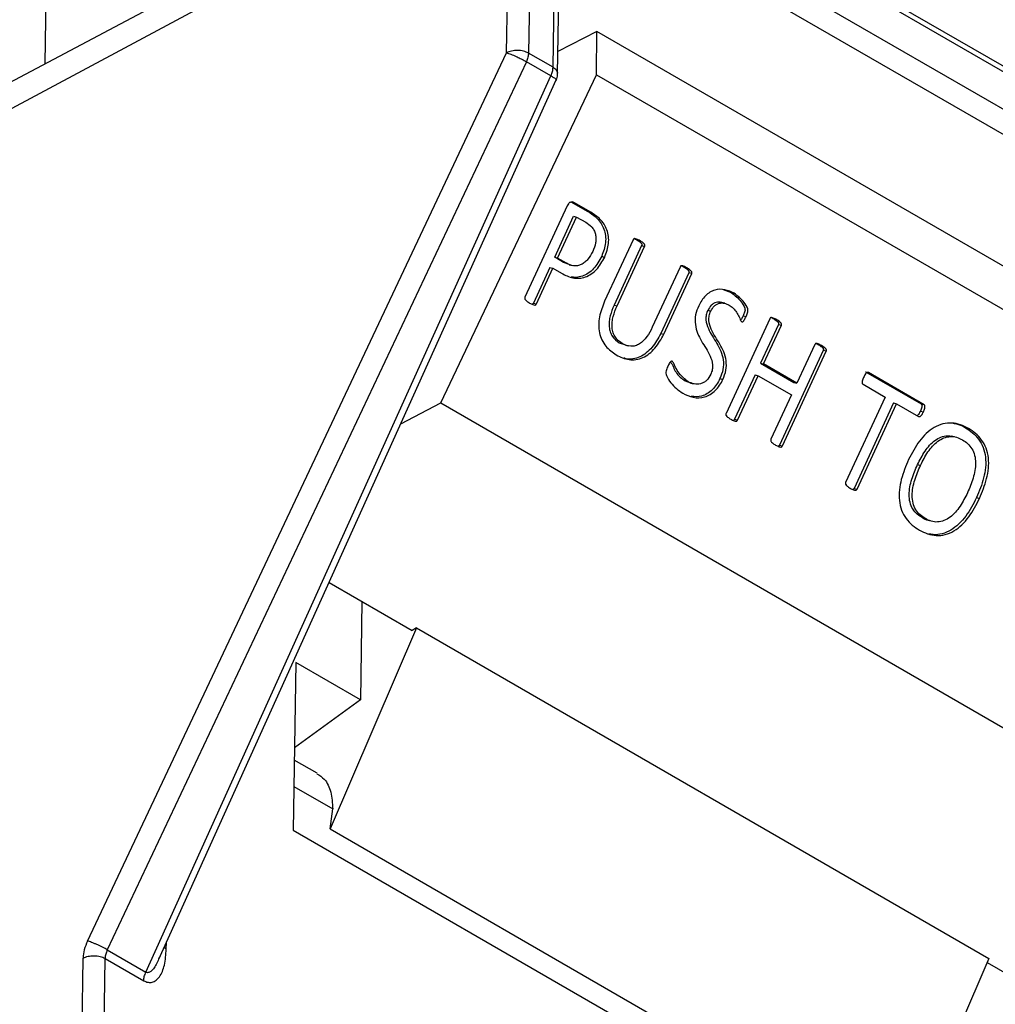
# Model space of a CAD drawing. Header units: millimetres. Extents: x 224 to 956, y 38 to 794.
# Tile 41 of 131: x 902 to 921, y 148 to 167. Entities that reach past the tile are written whole.
import ezdxf

# ---------------------------------------------------------------- set-up
doc = ezdxf.new("R2010")
doc.units = ezdxf.units.MM

msp = doc.modelspace()

# ---------------------------------------------------------------- linework, layer by layer
at = {"color": 179, "linetype": 'Continuous', "lineweight": 25}
for p, q in [((902.926, 166.135), (903.166, 181.889)), ((912.111, 170.995), (898.157, 163.611)), ((932.107, 159.835), (912.874, 170.939)), ((932.169, 159.694), (912.936, 170.797)), ((911.825, 170.405), (897.794, 162.861)), ((911.764, 166.345), (911.825, 170.405)), ((912.246, 170.398), (912.185, 166.338)), ((913.279, 169.881), (931.805, 159.186)), ((912.655, 166.067), (912.707, 169.55)), ((931.593, 158.823), (913.067, 169.517)), ((912.743, 165.944), (912.795, 169.428)), ((913.495, 166.754), (912.749, 166.367)), ((913.488, 165.926), (913.495, 166.754)), ((931.495, 156.363), (913.495, 166.754)), ((903.738, 149.341), (911.764, 166.345)), ((912.655, 166.067), (912.185, 166.338)), ((912.144, 166.175), (904.118, 149.171)), ((912.614, 165.904), (912.144, 166.175)), ((904.857, 148.745), (912.614, 165.904)), ((910.506, 159.641), (913.488, 165.926)), ((913.488, 165.926), (931.475, 155.543)), ((905.106, 148.993), (912.716, 165.825)), ((912.998, 163.493), (913.32, 163.307)), ((912.998, 163.493), (913.055, 163.478)), ((913.377, 163.292), (913.055, 163.478)), ((912.926, 163.415), (912.117, 161.665)), ((913.349, 163.3), (913.32, 163.307)), ((913.377, 163.292), (913.349, 163.3)), ((912.686, 162.431), (913.048, 163.216)), ((912.743, 162.416), (913.106, 163.201)), ((913.048, 163.216), (913.106, 163.201)), ((913.106, 163.201), (913.28, 163.1)), ((914.187, 162.765), (913.643, 161.588)), ((914.213, 162.786), (914.262, 162.763)), ((914.262, 162.763), (914.32, 162.748)), ((914.35, 162.653), (913.823, 161.513)), ((913.88, 161.498), (914.407, 162.638)), ((914.35, 162.653), (914.407, 162.638)), ((912.856, 162.333), (912.686, 162.431)), ((912.686, 162.431), (912.743, 162.416)), ((912.913, 162.318), (912.743, 162.416)), ((912.965, 162.292), (912.856, 162.333)), ((912.913, 162.318), (912.856, 162.333)), ((913.586, 162.449), (913.615, 162.442)), ((913.615, 162.442), (913.644, 162.434)), ((912.595, 162.235), (912.28, 161.553)), ((912.337, 161.538), (912.652, 162.22)), ((912.595, 162.235), (912.652, 162.22)), ((912.652, 162.22), (912.818, 162.124)), ((912.964, 162.288), (913.021, 162.273)), ((915.09, 162.244), (914.556, 161.091)), ((915.253, 162.132), (914.717, 160.974)), ((914.774, 160.959), (915.31, 162.117)), ((915.165, 162.242), (915.222, 162.227)), ((915.31, 162.117), (915.253, 162.132)), ((915.912, 161.816), (916.068, 161.757)), ((916.068, 161.757), (916.125, 161.742)), ((912.28, 161.553), (912.337, 161.538)), ((915.945, 161.549), (915.888, 161.564)), ((913.823, 161.513), (913.88, 161.498)), ((915.646, 161.407), (915.618, 161.414)), ((915.675, 161.399), (915.646, 161.407)), ((916.806, 161.253), (915.969, 159.441)), ((916.294, 161.309), (916.351, 161.294)), ((916.881, 161.252), (916.938, 161.237)), ((914.717, 160.974), (914.774, 160.959)), ((916.97, 161.143), (916.628, 160.403)), ((916.685, 160.388), (917.027, 161.128)), ((916.97, 161.143), (917.027, 161.128)), ((913.923, 160.793), (914.042, 160.756)), ((913.923, 160.793), (913.98, 160.778)), ((914.039, 160.748), (914.096, 160.733)), ((917.828, 160.646), (916.99, 158.834)), ((917.047, 158.819), (917.885, 160.631)), ((917.665, 160.759), (917.324, 160.02)), ((917.691, 160.779), (917.74, 160.756)), ((917.74, 160.756), (917.797, 160.741)), ((917.885, 160.631), (917.828, 160.646)), ((916.628, 160.403), (917.266, 160.035)), ((916.628, 160.403), (916.685, 160.388)), ((917.324, 160.02), (916.685, 160.388)), ((918.638, 160.237), (919.702, 159.623)), ((918.638, 160.237), (918.695, 160.222)), ((919.759, 159.608), (918.695, 160.222)), ((915.186, 160.064), (915.287, 160.025)), ((915.186, 160.064), (915.243, 160.049)), ((915.851, 160.109), (915.908, 160.094)), ((916.525, 160.179), (916.132, 159.33)), ((916.189, 159.315), (916.582, 160.164)), ((916.525, 160.179), (916.582, 160.164)), ((916.582, 160.164), (917.22, 159.796)), ((917.266, 160.035), (917.324, 160.02)), ((915.287, 160.023), (915.344, 160.008)), ((918.591, 159.999), (919.013, 159.755)), ((917.22, 159.796), (916.827, 158.946)), ((919.013, 159.755), (918.257, 158.119)), ((909.741, 159.244), (910.506, 159.641)), ((910.506, 159.641), (928.613, 149.188)), ((919.176, 159.643), (918.42, 158.007)), ((918.478, 157.992), (919.234, 159.627)), ((919.176, 159.643), (919.234, 159.627)), ((919.234, 159.627), (919.656, 159.383)), ((919.69, 159.486), (919.747, 159.471)), ((919.759, 159.608), (919.702, 159.623)), ((916.132, 159.33), (916.189, 159.315)), ((920.61, 159.153), (920.552, 159.168)), ((920.341, 158.994), (920.284, 159.009)), ((916.99, 158.834), (917.047, 158.819)), ((919.635, 158.462), (919.692, 158.447)), ((918.42, 158.007), (918.478, 157.992)), ((920.765, 157.83), (920.822, 157.815)), ((919.786, 157.427), (919.729, 157.442)), ((908.366, 156.204), (909.956, 155.286)), ((908.994, 155.842), (908.966, 153.957)), ((910.042, 155.334), (908.384, 151.486)), ((910.042, 155.334), (909.956, 155.286)), ((910.042, 155.334), (921.002, 149.007)), ((907.728, 154.671), (907.68, 151.462)), ((908.966, 153.957), (907.728, 154.671)), ((908.966, 153.957), (907.704, 153.04)), ((908.136, 152.555), (907.7, 152.806)), ((908.384, 151.486), (908.436, 151.869)), ((907.68, 151.462), (921.469, 143.502)), ((908.384, 151.486), (919.344, 145.159)), ((904.118, 149.171), (904.857, 148.745)), ((903.451, 135.389), (903.656, 149.015)), ((903.872, 135.382), (904.076, 149.009)), ((904.076, 149.009), (904.816, 148.582)), ((905.114, 149.025), (905.101, 148.995)), ((921.002, 149.007), (919.344, 145.159)), ((920.969, 148.929), (924.629, 146.816))]:
    msp.add_line(p, q, dxfattribs=at)
at = {"color": 8, "linetype": 'Continuous', "lineweight": 25}
for p, q in [((907.693, 152.298), (908.436, 151.869)), ((905.247, 149.189), (905.249, 149.309)), ((905.209, 149.221), (905.247, 149.189))]:
    msp.add_line(p, q, dxfattribs=at)
at = {"color": 179, "linetype": 'Continuous', "lineweight": 25}
for points, knots in [([(912.185, 166.338), (912.154, 166.352), (912.093, 166.381), (911.975, 166.394), (911.857, 166.384), (911.795, 166.358), (911.764, 166.345)], [0, 0, 0, 0, 0.250001, 0.500004, 0.750007, 1, 1, 1, 1]), ([(911.764, 166.345), (911.79, 166.337), (911.841, 166.321), (911.939, 166.28), (912.021, 166.242), (912.089, 166.207), (912.125, 166.186), (912.144, 166.175)], [0, 0, 0, 0, 0.249575, 0.499159, 0.692932, 0.832404, 1, 1, 1, 1]), ([(912.185, 166.338), (912.183, 166.312), (912.178, 166.259), (912.156, 166.203), (912.144, 166.175)], [0, 0, 0, 0, 0.5, 1, 1, 1, 1]), ([(912.614, 165.904), (912.626, 165.932), (912.649, 165.988), (912.653, 166.041), (912.655, 166.067)], [0, 0, 0, 0, 0.5, 1, 1, 1, 1]), ([(912.703, 165.799), (912.703, 165.8), (912.706, 165.806), (912.715, 165.821), (912.727, 165.852), (912.74, 165.894), (912.741, 165.928), (912.741, 165.944)], [0, 0, 0, 0, 0.024815, 0.130328, 0.347511, 0.673595, 1, 1, 1, 1]), ([(913.055, 163.478), (913.044, 163.483), (913.02, 163.493), (912.987, 163.487), (912.964, 163.471), (912.944, 163.45), (912.933, 163.429), (912.926, 163.415)], [0, 0, 0, 0, 0.24956, 0.499282, 0.624334, 0.749998, 1, 1, 1, 1]), ([(913.32, 163.307), (913.383, 163.267), (913.478, 163.206), (913.577, 163.083), (913.633, 162.972), (913.663, 162.846), (913.666, 162.665), (913.618, 162.535), (913.586, 162.449)], [0, 0, 0, 0, 0.250362, 0.375552, 0.500789, 0.625893, 0.750988, 1, 1, 1, 1]), ([(913.644, 162.434), (913.675, 162.52), (913.723, 162.65), (913.72, 162.831), (913.69, 162.957), (913.634, 163.068), (913.535, 163.191), (913.44, 163.252), (913.377, 163.292)], [0, 0, 0, 0, 0.249016, 0.374107, 0.499211, 0.624449, 0.749639, 1, 1, 1, 1]), ([(913.28, 163.1), (913.32, 163.075), (913.382, 163.037), (913.44, 162.952), (913.47, 162.877), (913.477, 162.792), (913.469, 162.677), (913.436, 162.595), (913.414, 162.541)], [0, 0, 0, 0, 0.25015, 0.375161, 0.50015, 0.625236, 0.75037, 1, 1, 1, 1]), ([(914.32, 162.748), (914.298, 162.759), (914.266, 162.776), (914.228, 162.788), (914.209, 162.787), (914.2, 162.783), (914.193, 162.775), (914.189, 162.769), (914.187, 162.765)], [0, 0, 0, 0, 0.4997853, 0.7496488, 0.8122888, 0.87485, 0.9374348, 1, 1, 1, 1]), ([(914.262, 162.763), (914.283, 162.75), (914.313, 162.731), (914.343, 162.703), (914.353, 162.686), (914.355, 162.675), (914.354, 162.664), (914.351, 162.657), (914.35, 162.653)], [0, 0, 0, 0, 0.4998947, 0.7497724, 0.8122209, 0.87489, 0.9374318, 1, 1, 1, 1]), ([(914.407, 162.638), (914.409, 162.642), (914.411, 162.649), (914.412, 162.66), (914.41, 162.671), (914.401, 162.688), (914.371, 162.716), (914.34, 162.735), (914.32, 162.748)], [0, 0, 0, 0, 0.062592, 0.125096, 0.187777, 0.250226, 0.500109, 1, 1, 1, 1]), ([(913.414, 162.541), (913.386, 162.489), (913.344, 162.411), (913.263, 162.332), (913.195, 162.288), (913.122, 162.266), (913.023, 162.263), (912.957, 162.296), (912.913, 162.318)], [0, 0, 0, 0, 0.249739, 0.374931, 0.500046, 0.625127, 0.750293, 1, 1, 1, 1]), ([(912.818, 162.124), (912.889, 162.088), (912.996, 162.035), (913.154, 162.026), (913.274, 162.048), (913.389, 162.107), (913.527, 162.223), (913.597, 162.35), (913.644, 162.434)], [0, 0, 0, 0, 0.25003, 0.375251, 0.500396, 0.625522, 0.750662, 1, 1, 1, 1]), ([(913.586, 162.449), (913.54, 162.365), (913.47, 162.238), (913.332, 162.122), (913.217, 162.064), (913.104, 162.041), (913.033, 162.048), (913.001, 162.052)], [0, 0, 0, 0, 0.343219, 0.515475, 0.687716, 0.859984, 1, 1, 1, 1]), ([(915.222, 162.227), (915.2, 162.238), (915.168, 162.255), (915.13, 162.267), (915.112, 162.266), (915.103, 162.262), (915.095, 162.254), (915.091, 162.248), (915.09, 162.244)], [0, 0, 0, 0, 0.499808, 0.749647, 0.812288, 0.874847, 0.937433, 1, 1, 1, 1]), ([(915.096, 162.274), (915.097, 162.274), (915.121, 162.268), (915.144, 162.255), (915.165, 162.242)], [0, 0, 0, 0, 0.042849, 1, 1, 1, 1]), ([(915.165, 162.242), (915.185, 162.229), (915.216, 162.21), (915.245, 162.182), (915.255, 162.164), (915.257, 162.154), (915.257, 162.143), (915.254, 162.136), (915.253, 162.132)], [0, 0, 0, 0, 0.499849, 0.749669, 0.812109, 0.87495, 0.937357, 1, 1, 1, 1]), ([(915.31, 162.117), (915.311, 162.121), (915.314, 162.128), (915.314, 162.139), (915.312, 162.149), (915.302, 162.167), (915.273, 162.195), (915.242, 162.214), (915.222, 162.227)], [0, 0, 0, 0, 0.0626667, 0.1250735, 0.1878963, 0.2503355, 0.5001554, 1, 1, 1, 1]), ([(916.125, 161.742), (916.067, 161.769), (915.95, 161.824), (915.783, 161.819), (915.657, 161.764), (915.54, 161.674), (915.482, 161.571), (915.444, 161.502)], [0, 0, 0, 0, 0.2503913, 0.4999879, 0.6252971, 0.7506239, 1, 1, 1, 1]), ([(916.068, 161.757), (916.136, 161.703), (916.237, 161.623), (916.318, 161.494), (916.334, 161.42), (916.321, 161.368), (916.305, 161.333), (916.294, 161.309)], [0, 0, 0, 0, 0.499484, 0.749587, 0.812114, 0.874599, 1, 1, 1, 1]), ([(916.351, 161.294), (916.362, 161.318), (916.378, 161.353), (916.391, 161.405), (916.375, 161.479), (916.294, 161.607), (916.193, 161.688), (916.125, 161.742)], [0, 0, 0, 0, 0.125401, 0.187887, 0.250409, 0.500513, 1, 1, 1, 1]), ([(912.117, 161.665), (912.115, 161.661), (912.113, 161.654), (912.112, 161.643), (912.114, 161.633), (912.123, 161.615), (912.154, 161.587), (912.185, 161.568), (912.205, 161.555)], [0, 0, 0, 0, 0.0625837, 0.1252133, 0.1876883, 0.2505204, 0.5002688, 1, 1, 1, 1]), ([(912.205, 161.555), (912.226, 161.544), (912.258, 161.527), (912.296, 161.515), (912.315, 161.517), (912.324, 161.521), (912.332, 161.528), (912.335, 161.535), (912.337, 161.538)], [0, 0, 0, 0, 0.499762, 0.749609, 0.812114, 0.874907, 0.93734, 1, 1, 1, 1]), ([(912.28, 161.553), (912.278, 161.55), (912.274, 161.543), (912.266, 161.536), (912.259, 161.533), (912.254, 161.532), (912.253, 161.532)], [0, 0, 0, 0, 0.285297, 0.569347, 0.855132, 1, 1, 1, 1]), ([(913.643, 161.588), (913.604, 161.49), (913.545, 161.344), (913.525, 161.136), (913.539, 160.983), (913.588, 160.845), (913.686, 160.686), (913.793, 160.611), (913.864, 160.561)], [0, 0, 0, 0, 0.24978, 0.374971, 0.500072, 0.625163, 0.750314, 1, 1, 1, 1]), ([(915.887, 161.562), (915.884, 161.564), (915.85, 161.578), (915.794, 161.573), (915.729, 161.547), (915.668, 161.502), (915.638, 161.449), (915.618, 161.414)], [0, 0, 0, 0, 0.0348882, 0.3563651, 0.5176303, 0.678991, 1, 1, 1, 1]), ([(915.675, 161.399), (915.695, 161.434), (915.725, 161.487), (915.786, 161.532), (915.851, 161.558), (915.937, 161.558), (915.996, 161.529), (916.026, 161.515)], [0, 0, 0, 0, 0.249402, 0.374771, 0.500068, 0.74983, 1, 1, 1, 1]), ([(913.823, 161.513), (913.795, 161.447), (913.754, 161.348), (913.728, 161.207), (913.726, 161.101), (913.746, 161), (913.802, 160.881), (913.875, 160.829), (913.923, 160.793)], [0, 0, 0, 0, 0.250239, 0.375507, 0.500693, 0.625796, 0.75087, 1, 1, 1, 1]), ([(913.98, 160.778), (913.932, 160.813), (913.86, 160.866), (913.803, 160.985), (913.783, 161.086), (913.785, 161.192), (913.811, 161.333), (913.853, 161.432), (913.88, 161.498)], [0, 0, 0, 0, 0.249129, 0.374202, 0.499305, 0.624491, 0.749757, 1, 1, 1, 1]), ([(915.444, 161.502), (915.421, 161.445), (915.374, 161.329), (915.373, 161.141), (915.419, 160.972), (915.522, 160.773), (915.649, 160.599), (915.714, 160.405), (915.71, 160.28), (915.687, 160.222), (915.675, 160.193)], [0, 0, 0, 0, 0.1248559, 0.249646, 0.3746439, 0.4999, 0.7504486, 0.875071, 0.9375012, 1, 1, 1, 1]), ([(915.618, 161.414), (915.606, 161.385), (915.583, 161.328), (915.579, 161.203), (915.643, 161.009), (915.768, 160.833), (915.872, 160.638), (915.92, 160.47), (915.919, 160.282), (915.874, 160.167), (915.851, 160.109)], [0, 0, 0, 0, 0.062487, 0.12492, 0.249567, 0.500133, 0.625436, 0.750412, 0.875156, 1, 1, 1, 1]), ([(915.908, 160.094), (915.931, 160.152), (915.976, 160.267), (915.977, 160.455), (915.929, 160.623), (915.825, 160.818), (915.7, 160.994), (915.636, 161.188), (915.64, 161.313), (915.663, 161.37), (915.675, 161.399)], [0, 0, 0, 0, 0.1248461, 0.2495856, 0.3745638, 0.4998665, 0.7504316, 0.8750802, 0.9375156, 1, 1, 1, 1]), ([(916.026, 161.515), (916.053, 161.497), (916.107, 161.461), (916.169, 161.38), (916.211, 161.304), (916.236, 161.248), (916.251, 161.215), (916.263, 161.203), (916.268, 161.197)], [0, 0, 0, 0, 0.249882, 0.499912, 0.750077, 0.87523, 0.937778, 1, 1, 1, 1]), ([(916.294, 161.309), (916.284, 161.287), (916.269, 161.255), (916.248, 161.229), (916.241, 161.221)], [0, 0, 0, 0, 0.6856474, 1, 1, 1, 1]), ([(916.268, 161.197), (916.271, 161.196), (916.275, 161.194), (916.283, 161.195), (916.29, 161.198), (916.303, 161.208), (916.325, 161.241), (916.341, 161.273), (916.351, 161.294)], [0, 0, 0, 0, 0.062837, 0.124873, 0.188078, 0.250311, 0.50014, 1, 1, 1, 1]), ([(916.938, 161.237), (916.917, 161.248), (916.885, 161.264), (916.847, 161.276), (916.828, 161.275), (916.819, 161.271), (916.812, 161.263), (916.808, 161.257), (916.806, 161.253)], [0, 0, 0, 0, 0.499824, 0.749635, 0.812283, 0.874856, 0.937442, 1, 1, 1, 1]), ([(916.812, 161.283), (916.813, 161.283), (916.838, 161.277), (916.86, 161.264), (916.881, 161.252)], [0, 0, 0, 0, 0.043984, 1, 1, 1, 1]), ([(916.881, 161.252), (916.901, 161.239), (916.932, 161.22), (916.962, 161.192), (916.972, 161.175), (916.974, 161.164), (916.974, 161.153), (916.971, 161.146), (916.97, 161.143)], [0, 0, 0, 0, 0.499856, 0.7499, 0.81224, 0.874944, 0.937446, 1, 1, 1, 1]), ([(917.027, 161.128), (917.028, 161.131), (917.031, 161.138), (917.032, 161.149), (917.029, 161.16), (917.019, 161.177), (916.989, 161.205), (916.959, 161.224), (916.938, 161.237)], [0, 0, 0, 0, 0.06257, 0.125071, 0.187774, 0.250112, 0.500153, 1, 1, 1, 1]), ([(914.556, 161.091), (914.525, 161.029), (914.461, 160.905), (914.341, 160.783), (914.229, 160.733), (914.112, 160.718), (914.033, 160.754), (913.98, 160.778)], [0, 0, 0, 0, 0.250482, 0.499962, 0.625205, 0.750443, 1, 1, 1, 1]), ([(914.717, 160.974), (914.666, 160.879), (914.59, 160.737), (914.443, 160.596), (914.318, 160.518), (914.186, 160.484), (914.078, 160.475), (914.023, 160.498), (914.008, 160.504)], [0, 0, 0, 0, 0.313727, 0.471027, 0.628217, 0.785401, 0.942688, 1, 1, 1, 1]), ([(913.864, 160.561), (913.944, 160.523), (914.064, 160.466), (914.242, 160.466), (914.376, 160.503), (914.5, 160.581), (914.647, 160.722), (914.724, 160.864), (914.774, 160.959)], [0, 0, 0, 0, 0.249784, 0.374957, 0.500046, 0.625147, 0.750327, 1, 1, 1, 1]), ([(917.797, 160.741), (917.776, 160.752), (917.744, 160.769), (917.706, 160.78), (917.688, 160.78), (917.679, 160.776), (917.671, 160.769), (917.667, 160.762), (917.665, 160.759)], [0, 0, 0, 0, 0.499804, 0.74971, 0.812272, 0.874896, 0.937414, 1, 1, 1, 1]), ([(917.74, 160.756), (917.76, 160.743), (917.791, 160.723), (917.821, 160.695), (917.831, 160.678), (917.833, 160.667), (917.832, 160.656), (917.829, 160.649), (917.828, 160.646)], [0, 0, 0, 0, 0.4998155, 0.7496876, 0.8122725, 0.8748688, 0.9374491, 1, 1, 1, 1]), ([(917.885, 160.631), (917.886, 160.634), (917.889, 160.641), (917.89, 160.652), (917.888, 160.663), (917.878, 160.68), (917.848, 160.708), (917.818, 160.728), (917.797, 160.741)], [0, 0, 0, 0, 0.0625745, 0.1251539, 0.187737, 0.2503293, 0.5001917, 1, 1, 1, 1]), ([(914.941, 160.437), (914.939, 160.438), (914.934, 160.44), (914.926, 160.441), (914.918, 160.439), (914.908, 160.433), (914.897, 160.422), (914.875, 160.392), (914.861, 160.363), (914.85, 160.339)], [0, 0, 0, 0, 0.062623, 0.125128, 0.187751, 0.250441, 0.37516, 0.500502, 1, 1, 1, 1]), ([(914.904, 160.428), (914.904, 160.428), (914.947, 160.371), (914.997, 160.199), (915.12, 160.111), (915.186, 160.064)], [0, 0, 0, 0, 0.000194, 0.467985, 1, 1, 1, 1]), ([(915.243, 160.049), (915.18, 160.098), (915.085, 160.172), (915.01, 160.303), (914.978, 160.373), (914.963, 160.414), (914.948, 160.429), (914.941, 160.437)], [0, 0, 0, 0, 0.498596, 0.749459, 0.874957, 0.937681, 1, 1, 1, 1]), ([(914.85, 160.339), (914.838, 160.312), (914.819, 160.27), (914.815, 160.208), (914.842, 160.127), (914.934, 159.977), (915.056, 159.887), (915.137, 159.827)], [0, 0, 0, 0, 0.125203, 0.18773, 0.250259, 0.500522, 1, 1, 1, 1]), ([(918.695, 160.222), (918.69, 160.224), (918.683, 160.228), (918.672, 160.226), (918.662, 160.222), (918.651, 160.211), (918.627, 160.183), (918.613, 160.155), (918.602, 160.132)], [0, 0, 0, 0, 0.124399, 0.187448, 0.250056, 0.375204, 0.500293, 1, 1, 1, 1]), ([(915.137, 159.827), (915.203, 159.795), (915.334, 159.733), (915.523, 159.739), (915.666, 159.801), (915.764, 159.877), (915.848, 159.976), (915.888, 160.055), (915.908, 160.094)], [0, 0, 0, 0, 0.250004, 0.499248, 0.624408, 0.74957, 0.874754, 1, 1, 1, 1]), ([(915.675, 160.193), (915.65, 160.15), (915.614, 160.084), (915.539, 160.03), (915.459, 159.997), (915.353, 159.997), (915.28, 160.032), (915.243, 160.049)], [0, 0, 0, 0, 0.24932, 0.374592, 0.499871, 0.749596, 1, 1, 1, 1]), ([(915.851, 160.109), (915.831, 160.07), (915.79, 159.991), (915.707, 159.892), (915.609, 159.817), (915.47, 159.754), (915.366, 159.761), (915.298, 159.766)], [0, 0, 0, 0, 0.1710601, 0.3420367, 0.5129811, 0.6839293, 1, 1, 1, 1]), ([(918.602, 160.132), (918.593, 160.109), (918.581, 160.08), (918.573, 160.044), (918.573, 160.028), (918.575, 160.017), (918.581, 160.007), (918.587, 160.002), (918.591, 159.999)], [0, 0, 0, 0, 0.499459, 0.624714, 0.74968, 0.812424, 0.875131, 1, 1, 1, 1]), ([(919.69, 159.486), (919.679, 159.464), (919.665, 159.436), (919.643, 159.409), (919.635, 159.403), (919.631, 159.4)], [0, 0, 0, 0, 0.684526, 0.856057, 1, 1, 1, 1]), ([(919.656, 159.383), (919.661, 159.382), (919.668, 159.379), (919.678, 159.38), (919.688, 159.384), (919.7, 159.393), (919.723, 159.421), (919.736, 159.449), (919.747, 159.471)], [0, 0, 0, 0, 0.1248506, 0.1874801, 0.2501929, 0.3751761, 0.5004028, 1, 1, 1, 1]), ([(919.702, 159.623), (919.704, 159.622), (919.709, 159.619), (919.714, 159.613), (919.718, 159.604), (919.721, 159.593), (919.72, 159.577), (919.714, 159.539), (919.7, 159.509), (919.69, 159.486)], [0, 0, 0, 0, 0.062844, 0.124971, 0.187967, 0.250498, 0.375559, 0.500451, 1, 1, 1, 1]), ([(919.747, 159.471), (919.758, 159.494), (919.771, 159.524), (919.777, 159.561), (919.778, 159.578), (919.775, 159.589), (919.771, 159.597), (919.766, 159.604), (919.761, 159.607), (919.759, 159.608)], [0, 0, 0, 0, 0.499539, 0.624456, 0.749489, 0.812039, 0.875034, 0.93716, 1, 1, 1, 1]), ([(915.969, 159.441), (915.967, 159.438), (915.965, 159.431), (915.963, 159.42), (915.966, 159.409), (915.975, 159.391), (916.006, 159.364), (916.037, 159.344), (916.057, 159.331)], [0, 0, 0, 0, 0.062592, 0.125228, 0.187674, 0.250539, 0.500258, 1, 1, 1, 1]), ([(916.057, 159.331), (916.078, 159.32), (916.11, 159.303), (916.148, 159.292), (916.167, 159.293), (916.176, 159.297), (916.183, 159.305), (916.187, 159.311), (916.189, 159.315)], [0, 0, 0, 0, 0.499746, 0.749685, 0.81224, 0.874846, 0.937398, 1, 1, 1, 1]), ([(916.132, 159.33), (916.13, 159.327), (916.126, 159.32), (916.119, 159.313), (916.111, 159.309), (916.107, 159.308), (916.105, 159.308)], [0, 0, 0, 0, 0.284284, 0.568384, 0.8528, 1, 1, 1, 1]), ([(920.61, 159.153), (920.559, 159.179), (920.459, 159.231), (920.292, 159.264), (920.12, 159.249), (919.951, 159.18), (919.799, 159.063), (919.623, 158.864), (919.528, 158.68), (919.464, 158.558)], [0, 0, 0, 0, 0.125131, 0.250172, 0.375156, 0.500097, 0.625099, 0.750184, 1, 1, 1, 1]), ([(920.316, 159.255), (920.344, 159.25), (920.428, 159.237), (920.503, 159.195), (920.552, 159.168)], [0, 0, 0, 0, 0.333105, 1, 1, 1, 1]), ([(920.552, 159.168), (920.599, 159.138), (920.692, 159.079), (920.81, 158.952), (920.898, 158.794), (920.943, 158.606), (920.942, 158.406), (920.894, 158.14), (920.816, 157.954), (920.765, 157.83)], [0, 0, 0, 0, 0.1251443, 0.2502005, 0.3751354, 0.5000035, 0.6249594, 0.7500676, 1, 1, 1, 1]), ([(920.822, 157.815), (920.873, 157.939), (920.951, 158.125), (920.999, 158.391), (921, 158.591), (920.956, 158.779), (920.867, 158.937), (920.749, 159.064), (920.656, 159.123), (920.61, 159.153)], [0, 0, 0, 0, 0.24993, 0.375039, 0.499995, 0.624865, 0.749799, 0.874855, 1, 1, 1, 1]), ([(916.827, 158.946), (916.826, 158.943), (916.823, 158.936), (916.822, 158.924), (916.825, 158.914), (916.834, 158.896), (916.864, 158.867), (916.895, 158.848), (916.916, 158.835)], [0, 0, 0, 0, 0.062593, 0.125195, 0.187684, 0.25048, 0.50028, 1, 1, 1, 1]), ([(919.635, 158.462), (919.679, 158.55), (919.768, 158.725), (919.928, 158.908), (920.083, 158.992), (920.192, 159.021), (920.257, 159.009), (920.283, 159.004)], [0, 0, 0, 0, 0.301682, 0.602055, 0.752762, 0.903472, 1, 1, 1, 1]), ([(919.692, 158.447), (919.736, 158.535), (919.825, 158.71), (919.985, 158.892), (920.14, 158.978), (920.264, 159.006), (920.385, 158.991), (920.457, 158.954), (920.494, 158.936)], [0, 0, 0, 0, 0.250349, 0.499607, 0.624668, 0.749737, 0.87478, 1, 1, 1, 1]), ([(920.494, 158.936), (920.528, 158.913), (920.597, 158.869), (920.68, 158.769), (920.735, 158.642), (920.756, 158.448), (920.709, 158.197), (920.632, 158.015), (920.593, 157.923)], [0, 0, 0, 0, 0.125235, 0.250298, 0.375303, 0.500295, 0.749618, 1, 1, 1, 1]), ([(916.916, 158.835), (916.937, 158.824), (916.969, 158.808), (917.007, 158.796), (917.025, 158.798), (917.034, 158.801), (917.042, 158.809), (917.045, 158.815), (917.047, 158.819)], [0, 0, 0, 0, 0.499721, 0.749504, 0.812317, 0.874797, 0.937414, 1, 1, 1, 1]), ([(916.99, 158.834), (916.988, 158.831), (916.985, 158.824), (916.977, 158.817), (916.97, 158.813), (916.965, 158.813), (916.964, 158.813)], [0, 0, 0, 0, 0.289839, 0.579926, 0.869277, 1, 1, 1, 1]), ([(919.464, 158.558), (919.411, 158.433), (919.332, 158.245), (919.282, 157.978), (919.279, 157.775), (919.323, 157.585), (919.411, 157.424), (919.531, 157.298), (919.625, 157.238), (919.672, 157.208)], [0, 0, 0, 0, 0.249979, 0.375058, 0.500026, 0.624901, 0.74984, 0.874876, 1, 1, 1, 1]), ([(919.729, 157.442), (919.694, 157.464), (919.624, 157.509), (919.539, 157.608), (919.485, 157.738), (919.464, 157.934), (919.516, 158.186), (919.595, 158.37), (919.635, 158.462)], [0, 0, 0, 0, 0.125223, 0.250275, 0.375241, 0.500189, 0.749582, 1, 1, 1, 1]), ([(919.786, 157.427), (919.751, 157.449), (919.681, 157.494), (919.596, 157.593), (919.543, 157.723), (919.522, 157.919), (919.574, 158.171), (919.652, 158.355), (919.692, 158.447)], [0, 0, 0, 0, 0.125222, 0.250274, 0.37524, 0.500185, 0.749579, 1, 1, 1, 1]), ([(918.257, 158.119), (918.256, 158.116), (918.254, 158.109), (918.253, 158.098), (918.255, 158.087), (918.264, 158.069), (918.295, 158.042), (918.326, 158.023), (918.346, 158.009)], [0, 0, 0, 0, 0.062572, 0.125198, 0.187693, 0.25054, 0.500275, 1, 1, 1, 1]), ([(918.346, 158.009), (918.367, 157.998), (918.399, 157.982), (918.437, 157.97), (918.455, 157.971), (918.464, 157.975), (918.472, 157.983), (918.476, 157.989), (918.478, 157.992)], [0, 0, 0, 0, 0.499707, 0.749643, 0.812262, 0.874847, 0.93743, 1, 1, 1, 1]), ([(918.42, 158.007), (918.419, 158.004), (918.415, 157.998), (918.407, 157.991), (918.4, 157.987), (918.396, 157.987), (918.395, 157.987)], [0, 0, 0, 0, 0.295816, 0.59181, 0.887894, 1, 1, 1, 1]), ([(919.672, 157.208), (919.723, 157.182), (919.824, 157.13), (919.992, 157.097), (920.166, 157.113), (920.335, 157.185), (920.487, 157.305), (920.663, 157.507), (920.758, 157.692), (920.822, 157.815)], [0, 0, 0, 0, 0.125124, 0.250158, 0.375128, 0.500039, 0.625061, 0.750149, 1, 1, 1, 1]), ([(920.593, 157.923), (920.548, 157.835), (920.459, 157.658), (920.298, 157.472), (920.143, 157.383), (920.018, 157.356), (919.895, 157.371), (919.822, 157.408), (919.786, 157.427)], [0, 0, 0, 0, 0.25034, 0.499669, 0.624696, 0.74974, 0.874779, 1, 1, 1, 1]), ([(920.765, 157.83), (920.701, 157.707), (920.605, 157.522), (920.429, 157.32), (920.277, 157.2), (920.109, 157.13), (919.962, 157.111), (919.878, 157.13), (919.849, 157.137)], [0, 0, 0, 0, 0.306586, 0.460081, 0.613496, 0.766771, 0.920121, 1, 1, 1, 1]), ([(919.884, 157.387), (919.87, 157.389), (919.814, 157.393), (919.765, 157.421), (919.729, 157.442)], [0, 0, 0, 0, 0.266489, 1, 1, 1, 1]), ([(908.129, 152.544), (908.18, 152.513), (908.301, 152.438), (908.414, 152.204), (908.429, 151.981), (908.436, 151.869)], [0, 0, 0, 0, 0.26732, 0.63366, 1, 1, 1, 1]), ([(903.738, 149.341), (903.715, 149.285), (903.668, 149.173), (903.66, 149.068), (903.656, 149.015)], [0, 0, 0, 0, 0.500007, 1, 1, 1, 1]), ([(904.118, 149.171), (904.089, 149.188), (904.045, 149.213), (903.976, 149.247), (903.92, 149.273), (903.866, 149.296), (903.8, 149.322), (903.763, 149.334), (903.738, 149.341)], [0, 0, 0, 0, 0.239653, 0.368484, 0.500003, 0.631513, 0.760349, 1, 1, 1, 1]), ([(904.118, 149.171), (904.106, 149.144), (904.083, 149.088), (904.078, 149.035), (904.076, 149.009)], [0, 0, 0, 0, 0.5000263, 1, 1, 1, 1]), ([(904.816, 148.582), (904.844, 148.569), (904.902, 148.543), (904.983, 148.549), (905.057, 148.587), (905.146, 148.686), (905.226, 148.881), (905.24, 149.082), (905.247, 149.189)], [0, 0, 0, 0, 0.090814, 0.187825, 0.295648, 0.416201, 0.692556, 1, 1, 1, 1]), ([(903.656, 149.015), (903.685, 149.028), (903.731, 149.048), (903.806, 149.059), (903.867, 149.062), (903.927, 149.058), (904.002, 149.044), (904.047, 149.023), (904.076, 149.009)], [0, 0, 0, 0, 0.239708, 0.368522, 0.500006, 0.631492, 0.760307, 1, 1, 1, 1]), ([(904.816, 148.582), (904.818, 148.608), (904.823, 148.661), (904.845, 148.717), (904.857, 148.745)], [0, 0, 0, 0, 0.5, 1, 1, 1, 1])]:
    msp.add_open_spline(points, degree=3, knots=knots, dxfattribs=at)
at = {"color": 8, "linetype": 'Continuous', "lineweight": 25}
for points, knots in [([(912.742, 165.944), (912.742, 165.945), (912.75, 165.968), (912.725, 166.015), (912.678, 166.049), (912.655, 166.067)], [0, 0, 0, 0, 0.022526, 0.511263, 1, 1, 1, 1]), ([(912.614, 165.904), (912.632, 165.894), (912.664, 165.875), (912.698, 165.851), (912.719, 165.832), (912.713, 165.829), (912.711, 165.828)], [0, 0, 0, 0, 0.274711, 0.503326, 0.820944, 1, 1, 1, 1]), ([(905.101, 148.995), (905.087, 148.96), (905.06, 148.893), (905.008, 148.814), (904.956, 148.759), (904.912, 148.735), (904.879, 148.735), (904.864, 148.742), (904.857, 148.745)], [0, 0, 0, 0, 0.269654, 0.517376, 0.718006, 0.873471, 0.938806, 1, 1, 1, 1])]:
    msp.add_open_spline(points, degree=3, knots=knots, dxfattribs=at)

doc.saveas('drawing.dxf')
